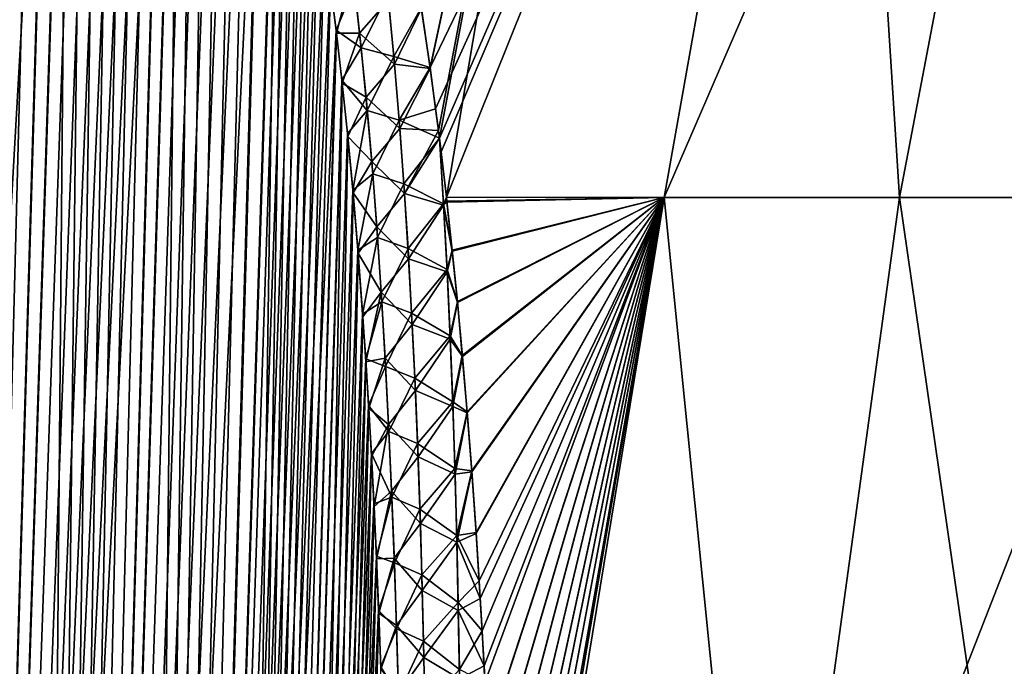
# Model space of a CAD drawing. Header units: metres. Extents: x -109 to 109, y -108 to 40.
# Tile 29 of 230: x -93.65 to -86.91, y -76.32 to -71.9. Entities that reach past the tile are written whole.
import ezdxf

# ---------------------------------------------------------------- set-up
doc = ezdxf.new("R2010")
doc.units = ezdxf.units.M
doc.layers.add('solid_K_24_42_17_000C74_XXXX', color=7, linetype='CONTINUOUS')

msp = doc.modelspace()

# ---------------------------------------------------------------- linework, layer by layer
at = {"layer": 'solid_K_24_42_17_000C74_XXXX'}
for points in [[(-90.845085, -72.226646, -14.402059), (-90.905273, -71.817001, -14.175379), (-89.605545, -66.448959, -13.105548)], [(-90.90451, -71.821854, 14.178144), (-90.84433, -72.231865, 14.404902), (-89.605545, -66.448959, 13.105548)], [(-90.845085, -72.226646, -14.402059), (-89.605545, -66.448959, -13.105548), (-88.055786, -66.448959, -14.490499)], [(-90.80687, -72.508003, -14.551808), (-90.845085, -72.226646, -14.402059), (-88.055786, -66.448959, -14.490499)], [(-90.84433, -72.231865, 14.404902), (-90.787651, -72.656265, 14.628942), (-89.605545, -66.448959, 13.105548)], [(-90.780899, -72.709877, -14.656496), (-90.80687, -72.508003, -14.551808), (-88.055786, -66.448959, -14.490499)], [(-90.787651, -72.656265, 14.628942), (-90.78093, -72.709465, 14.656302), (-89.605545, -66.448959, 13.105548)], [(-90.78093, -72.709465, 14.656302), (-90.733093, -73.112068, 14.858098), (-89.605545, -66.448959, 13.105548)], [(-90.769379, -72.802795, -14.703893), (-90.780899, -72.709877, -14.656496), (-88.055786, -66.448959, -14.490499)], [(-90.73307, -73.112488, -14.858275), (-90.769379, -72.802795, -14.703893), (-88.055786, -66.448959, -14.490499)], [(-90.733093, -73.112068, 14.858098), (-88.055786, -66.448959, 14.490499), (-89.605545, -66.448959, 13.105548)], [(-90.733093, -73.112068, 14.858098), (-89.241737, -73.114449, 16.156088), (-88.055786, -66.448959, 14.490499)], [(-89.241646, -73.114449, -16.15616), (-90.73307, -73.112488, -14.858275), (-88.055786, -66.448959, -14.490499)], [(-89.241737, -73.114449, 16.156088), (-87.632233, -73.114449, 17.304461), (-88.055786, -66.448959, 14.490499)], [(-89.241646, -73.114449, -16.15616), (-88.055786, -66.448959, -14.490499), (-86.360703, -66.448959, -15.693223)], [(-87.632164, -73.114449, -17.304506), (-89.241646, -73.114449, -16.15616), (-86.360703, -66.448959, -15.693223)], [(-87.632233, -73.114449, 17.304461), (-86.360703, -66.448959, 15.693223), (-88.055786, -66.448959, 14.490499)], [(-87.632233, -73.114449, 17.304461), (-85.919937, -73.114449, 18.293051), (-86.360703, -66.448959, 15.693223)], [(-85.919899, -73.114449, -18.293074), (-87.632164, -73.114449, -17.304506), (-86.360703, -66.448959, -15.693223)], [(-94.447647, -102.814323, -9.416268), (-92.932785, -68.182434, -9.58443), (-92.840744, -68.197952, -9.748651)], [(-94.447647, -102.814323, -9.416268), (-93.026627, -68.18335, -9.42215), (-92.932785, -68.182434, -9.58443)], [(-94.447647, -102.814323, -9.416268), (-93.123207, -68.200546, -9.26022), (-93.026627, -68.18335, -9.42215)], [(-94.447647, -102.814323, -9.416268), (-92.840744, -68.197952, -9.748651), (-92.74968, -68.230331, -9.916449)], [(-94.447647, -102.814323, -9.416268), (-93.223358, -68.234657, -9.097376), (-93.123207, -68.200546, -9.26022)], [(-93.629028, -102.814362, 10.834067), (-93.022163, -68.182907, 9.429756), (-93.118828, -68.199364, 9.267455)], [(-93.629028, -102.814362, 10.834067), (-92.928116, -68.182907, 9.592643), (-93.022163, -68.182907, 9.429756)], [(-93.629028, -102.814362, 10.834067), (-92.835831, -68.199203, 9.757564), (-92.928116, -68.182907, 9.592643)], [(-93.629028, -102.814362, 10.834067), (-92.744606, -68.23262, 9.925951), (-92.835831, -68.199203, 9.757564)], [(-93.629028, -102.814362, 10.834067), (-93.118828, -68.199364, 9.267455), (-93.219139, -68.232971, 9.104136)], [(-94.447647, -102.814323, -9.416268), (-92.74968, -68.230331, -9.916449), (-92.659004, -68.280769, -10.089181)], [(-94.447647, -102.814323, -9.416268), (-93.328117, -68.287125, -8.932212), (-93.223358, -68.234657, -9.097376)], [(-93.629028, -102.814362, 10.834067), (-92.653587, -68.28447, 10.099691), (-92.744606, -68.23262, 9.925951)], [(-93.629028, -102.814362, 10.834067), (-93.219139, -68.232971, 9.104136), (-93.324188, -68.284912, 8.938316)], [(-93.62915, -102.814377, -10.833833), (-94.447647, -102.814323, -9.416268), (-92.659004, -68.280769, -10.089181)], [(-94.447647, -102.814323, -9.416268), (-93.438812, -68.359993, -8.763078), (-93.328117, -68.287125, -8.932212)], [(-94.447433, -102.814339, 9.416606), (-93.324188, -68.284912, 8.938316), (-93.434982, -68.357117, 8.768842)], [(-94.447433, -102.814339, 9.416606), (-93.629028, -102.814362, 10.834067), (-93.324188, -68.284912, 8.938316)], [(-93.62915, -102.814377, -10.833833), (-92.659004, -68.280769, -10.089181), (-92.568039, -68.351288, -10.268619)], [(-93.629028, -102.814362, 10.834067), (-92.562141, -68.356621, 10.280478), (-92.653587, -68.28447, 10.099691)], [(-95.389999, -102.673729, -8.073124), (-93.556717, -68.455933, -8.588606), (-93.438812, -68.359993, -8.763078)], [(-94.447647, -102.814323, -9.416268), (-95.389999, -102.673729, -8.073124), (-93.438812, -68.359993, -8.763078)], [(-94.447433, -102.814339, 9.416606), (-93.434982, -68.357117, 8.768842), (-93.552803, -68.452438, 8.594313)], [(-93.62915, -102.814377, -10.833833), (-92.568039, -68.351288, -10.268619), (-92.476082, -68.444664, -10.456824)], [(-93.629028, -102.814362, 10.834067), (-92.936798, -102.673813, 12.322021), (-92.562141, -68.356621, 10.280478)], [(-92.936798, -102.673813, 12.322021), (-92.46981, -68.451813, 10.469918), (-92.562141, -68.356621, 10.280478)], [(-95.389999, -102.673729, -8.073124), (-93.683083, -68.578522, -8.407708), (-93.556717, -68.455933, -8.588606)], [(-94.447433, -102.814339, 9.416606), (-93.552803, -68.452438, 8.594313), (-93.679207, -68.574532, 8.413167)], [(-93.62915, -102.814377, -10.833833), (-92.476082, -68.444664, -10.456824), (-92.382645, -68.5644, -10.655747)], [(-92.936798, -102.673813, 12.322021), (-92.376175, -68.573685, 10.669834), (-92.46981, -68.451813, 10.469918)], [(-93.62915, -102.814377, -10.833833), (-92.382645, -68.5644, -10.655747), (-92.28756, -68.714836, -10.866991)], [(-92.936798, -102.673813, 12.322021), (-92.280853, -68.726692, 10.882255), (-92.376175, -68.573685, 10.669834)], [(-93.62915, -102.814377, -10.833833), (-92.28756, -68.714836, -10.866991), (-92.190651, -68.901482, -11.092478)], [(-92.936798, -102.673813, 12.322021), (-92.184036, -68.915497, 11.108274), (-92.280853, -68.726692, 10.882255)], [(-93.62915, -102.814377, -10.833833), (-92.190651, -68.901482, -11.092478), (-92.092377, -69.129768, -11.333028)], [(-92.936798, -102.673813, 12.322021), (-92.086243, -69.1455, 11.348489), (-92.184036, -68.915497, 11.108274)], [(-93.62915, -102.814377, -10.833833), (-92.092377, -69.129768, -11.333028), (-91.99379, -69.404533, -11.588164)], [(-92.936798, -102.673813, 12.322021), (-91.988235, -69.421478, 11.602988), (-92.086243, -69.1455, 11.348489)], [(-92.936829, -102.673828, -12.321931), (-93.62915, -102.814377, -10.833833), (-91.99379, -69.404533, -11.588164)], [(-92.936829, -102.673828, -12.321931), (-91.99379, -69.404533, -11.588164), (-91.895912, -69.730164, -11.857333)], [(-92.936798, -102.673813, 12.322021), (-91.890923, -69.748352, 11.87153), (-91.988235, -69.421478, 11.602988)], [(-92.936829, -102.673828, -12.321931), (-91.895912, -69.730164, -11.857333), (-91.847527, -69.913559, -11.997086)], [(-92.936798, -102.673813, 12.322021), (-92.374969, -102.389511, 13.877009), (-91.890923, -69.748352, 11.87153)], [(-92.374969, -102.389511, 13.877009), (-91.842812, -69.932373, 12.010978), (-91.890923, -69.748352, 11.87153)], [(-92.936829, -102.673828, -12.321931), (-91.847527, -69.913559, -11.997086), (-91.799675, -70.111702, -12.140253)], [(-92.374969, -102.389511, 13.877009), (-91.795235, -70.130981, 12.153804), (-91.842812, -69.932373, 12.010978)], [(-92.936829, -102.673828, -12.321931), (-91.799675, -70.111702, -12.140253), (-91.752434, -70.324944, -12.286847)], [(-92.374969, -102.389511, 13.877009), (-91.748268, -70.344589, 12.300027), (-91.795235, -70.130981, 12.153804)], [(-92.936829, -102.673828, -12.321931), (-91.752434, -70.324944, -12.286847), (-91.70594, -70.554657, -12.436835)], [(-92.374969, -102.389511, 13.877009), (-91.702072, -70.574631, 12.449594), (-91.748268, -70.344589, 12.300027)], [(-92.936829, -102.673828, -12.321931), (-91.70594, -70.554657, -12.436835), (-91.660271, -70.800621, -12.59024)], [(-92.374969, -102.389511, 13.877009), (-91.656693, -70.820885, 12.602534), (-91.702072, -70.574631, 12.449594)], [(-92.936829, -102.673828, -12.321931), (-91.660271, -70.800621, -12.59024), (-91.615585, -71.06472, -12.746976)], [(-92.374969, -102.389511, 13.877009), (-91.612289, -71.085213, 12.758819), (-91.656693, -70.820885, 12.602534)], [(-92.936829, -102.673828, -12.321931), (-91.615585, -71.06472, -12.746976), (-91.571945, -71.346642, -12.907063)], [(-92.374969, -102.389511, 13.877009), (-91.568916, -71.367279, 12.918473), (-91.612289, -71.085213, 12.758819)], [(-92.936829, -102.673828, -12.321931), (-91.571945, -71.346642, -12.907063), (-91.529518, -71.648193, -13.070462)], [(-92.374969, -102.389511, 13.877009), (-91.526741, -71.668907, 13.081435), (-91.568916, -71.367279, 12.918473)], [(-91.376144, -71.560127, 13.423295), (-91.526741, -71.668907, 13.081435), (-91.485855, -71.990387, 13.247699)], [(-91.376144, -71.560127, 13.423295), (-91.485855, -71.990387, 13.247699), (-91.326904, -71.991852, 13.644685)], [(-91.376144, -71.560127, 13.423295), (-91.326904, -71.991852, 13.644685), (-91.12986, -71.764542, 13.89129)], [(-92.936829, -102.673828, -12.321931), (-91.529518, -71.648193, -13.070462), (-91.48838, -71.96965, -13.237178)], [(-91.363297, -71.666481, -13.479218), (-91.48838, -71.96965, -13.237178), (-91.529518, -71.648193, -13.070462)], [(-92.374969, -102.389511, 13.877009), (-91.485855, -71.990387, 13.247699), (-91.526741, -71.668907, 13.081435)], [(-91.316406, -72.090797, -13.693924), (-91.48838, -71.96965, -13.237178), (-91.363297, -71.666481, -13.479218)], [(-91.316406, -72.090797, -13.693924), (-91.363297, -71.666481, -13.479218), (-91.134277, -71.720436, -13.868936)], [(-91.326904, -71.991852, 13.644685), (-91.088364, -72.201965, 14.107839), (-91.12986, -71.764542, 13.89129)], [(-91.316406, -72.090797, -13.693924), (-91.134277, -71.720436, -13.868936), (-91.092819, -72.1511, -14.083334)], [(-91.092819, -72.1511, -14.083334), (-91.134277, -71.720436, -13.868936), (-90.905273, -71.817001, -14.175379)], [(-91.088364, -72.201965, 14.107839), (-90.90451, -71.821854, 14.178144), (-91.12986, -71.764542, 13.89129)], [(-91.092819, -72.1511, -14.083334), (-90.905273, -71.817001, -14.175379), (-90.845085, -72.226646, -14.402059)], [(-91.088364, -72.201965, 14.107839), (-90.84433, -72.231865, 14.404902), (-90.90451, -71.821854, 14.178144)], [(-92.374962, -102.389511, -13.877025), (-92.936829, -102.673828, -12.321931), (-91.48838, -71.96965, -13.237178)], [(-92.374962, -102.389511, -13.877025), (-91.48838, -71.96965, -13.237178), (-91.448654, -72.312065, -13.407183)], [(-91.316406, -72.090797, -13.693924), (-91.448654, -72.312065, -13.407183), (-91.48838, -71.96965, -13.237178)], [(-92.374969, -102.389511, 13.877009), (-91.446373, -72.332756, 13.417241), (-91.485855, -71.990387, 13.247699)], [(-91.326904, -71.991852, 13.644685), (-91.485855, -71.990387, 13.247699), (-91.446373, -72.332756, 13.417241)], [(-91.326904, -71.991852, 13.644685), (-91.446373, -72.332756, 13.417241), (-91.283195, -72.428688, 13.856887)], [(-91.326904, -71.991852, 13.644685), (-91.283195, -72.428688, 13.856887), (-91.088364, -72.201965, 14.107839)], [(-91.274666, -72.519836, -13.900018), (-91.448654, -72.312065, -13.407183), (-91.316406, -72.090797, -13.693924)], [(-91.274666, -72.519836, -13.900018), (-91.316406, -72.090797, -13.693924), (-91.092819, -72.1511, -14.083334)], [(-91.274666, -72.519836, -13.900018), (-91.092819, -72.1511, -14.083334), (-91.056236, -72.585442, -14.289026)], [(-91.056236, -72.585442, -14.289026), (-91.092819, -72.1511, -14.083334), (-90.845085, -72.226646, -14.402059)], [(-91.283195, -72.428688, 13.856887), (-91.051849, -72.643158, 14.315466), (-91.088364, -72.201965, 14.107839)], [(-91.051849, -72.643158, 14.315466), (-90.84433, -72.231865, 14.404902), (-91.088364, -72.201965, 14.107839)], [(-91.056236, -72.585442, -14.289026), (-90.845085, -72.226646, -14.402059), (-90.80687, -72.508003, -14.551808)], [(-91.051849, -72.643158, 14.315466), (-90.787651, -72.656265, 14.628942), (-90.84433, -72.231865, 14.404902)], [(-92.374962, -102.389511, -13.877025), (-91.448654, -72.312065, -13.407183), (-91.410477, -72.676926, -13.580441)], [(-91.274666, -72.519836, -13.900018), (-91.410477, -72.676926, -13.580441), (-91.448654, -72.312065, -13.407183)], [(-92.374969, -102.389511, 13.877009), (-91.949875, -101.955246, 15.495239), (-91.446373, -72.332756, 13.417241)], [(-91.949875, -101.955246, 15.495239), (-91.408432, -72.69751, 13.59002), (-91.446373, -72.332756, 13.417241)], [(-91.283195, -72.428688, 13.856887), (-91.446373, -72.332756, 13.417241), (-91.408432, -72.69751, 13.59002)], [(-91.283195, -72.428688, 13.856887), (-91.408432, -72.69751, 13.59002), (-91.244431, -72.869987, 14.060678)], [(-91.283195, -72.428688, 13.856887), (-91.244431, -72.869987, 14.060678), (-91.051849, -72.643158, 14.315466)], [(-91.274666, -72.519836, -13.900018), (-91.373932, -73.064224, -13.756949), (-91.410477, -72.676926, -13.580441)], [(-91.237549, -72.953018, -14.098199), (-91.373932, -73.064224, -13.756949), (-91.274666, -72.519836, -13.900018)], [(-91.237549, -72.953018, -14.098199), (-91.274666, -72.519836, -13.900018), (-91.056236, -72.585442, -14.289026)], [(-91.056236, -72.585442, -14.289026), (-90.80687, -72.508003, -14.551808), (-90.780899, -72.709877, -14.656496)], [(-91.237549, -72.953018, -14.098199), (-91.056236, -72.585442, -14.289026), (-91.024025, -73.023026, -14.486731)], [(-91.024025, -73.023026, -14.486731), (-91.056236, -72.585442, -14.289026), (-90.780899, -72.709877, -14.656496)], [(-91.244431, -72.869987, 14.060678), (-91.01973, -73.087601, 14.515012), (-91.051849, -72.643158, 14.315466)], [(-91.01973, -73.087601, 14.515012), (-90.787651, -72.656265, 14.628942), (-91.051849, -72.643158, 14.315466)], [(-91.01973, -73.087601, 14.515012), (-90.78093, -72.709465, 14.656302), (-90.787651, -72.656265, 14.628942)], [(-92.374962, -102.389511, -13.877025), (-91.410477, -72.676926, -13.580441), (-91.373932, -73.064224, -13.756949)], [(-91.949875, -101.955246, 15.495239), (-91.372108, -73.084648, 13.76604), (-91.408432, -72.69751, 13.59002)], [(-91.244431, -72.869987, 14.060678), (-91.408432, -72.69751, 13.59002), (-91.372108, -73.084648, 13.76604)], [(-91.024025, -73.023026, -14.486731), (-90.780899, -72.709877, -14.656496), (-90.752945, -73.159004, -14.856653)], [(-90.75251, -73.166801, 14.860048), (-90.78093, -72.709465, 14.656302), (-91.01973, -73.087601, 14.515012)], [(-90.75251, -73.166801, 14.860048), (-90.733093, -73.112068, 14.858098), (-90.78093, -72.709465, 14.656302)], [(-90.73307, -73.112488, -14.858275), (-90.780899, -72.709877, -14.656496), (-90.769379, -72.802795, -14.703893)], [(-90.752945, -73.159004, -14.856653), (-90.780899, -72.709877, -14.656496), (-90.73307, -73.112488, -14.858275)], [(-91.244431, -72.869987, 14.060678), (-91.372108, -73.084648, 13.76604), (-91.210037, -73.315117, 14.256807)], [(-91.244431, -72.869987, 14.060678), (-91.210037, -73.315117, 14.256807), (-91.01973, -73.087601, 14.515012)], [(-91.237549, -72.953018, -14.098199), (-91.339203, -73.476494, -13.936599), (-91.373932, -73.064224, -13.756949)], [(-91.204582, -73.389824, -14.289103), (-91.339203, -73.476494, -13.936599), (-91.237549, -72.953018, -14.098199)], [(-91.204582, -73.389824, -14.289103), (-91.237549, -72.953018, -14.098199), (-91.024025, -73.023026, -14.486731)], [(-92.374962, -102.389511, -13.877025), (-91.373932, -73.064224, -13.756949), (-91.339203, -73.476494, -13.936599)], [(-91.204582, -73.389824, -14.289103), (-91.024025, -73.023026, -14.486731), (-90.995689, -73.463448, -14.677146)], [(-90.995689, -73.463448, -14.677146), (-91.024025, -73.023026, -14.486731), (-90.752945, -73.159004, -14.856653)], [(-91.949875, -101.955246, 15.495239), (-91.337601, -73.496696, 13.945207), (-91.372108, -73.084648, 13.76604)], [(-91.210037, -73.315117, 14.256807), (-91.372108, -73.084648, 13.76604), (-91.337601, -73.496696, 13.945207)], [(-91.210037, -73.315117, 14.256807), (-90.991554, -73.534912, 14.707134), (-91.01973, -73.087601, 14.515012)], [(-90.75251, -73.166801, 14.860048), (-91.01973, -73.087601, 14.515012), (-90.991554, -73.534912, 14.707134)], [(-90.752945, -73.159004, -14.856653), (-90.73307, -73.112488, -14.858275), (-90.729874, -73.141045, -14.872245)], [(-90.75251, -73.166801, 14.860048), (-90.729195, -73.146927, 14.875143), (-90.733093, -73.112068, 14.858098)], [(-90.729195, -73.146927, 14.875143), (-89.241737, -73.114449, 16.156088), (-90.733093, -73.112068, 14.858098)], [(-90.729874, -73.141045, -14.872245), (-90.73307, -73.112488, -14.858275), (-89.241646, -73.114449, -16.15616)], [(-90.693504, -73.476547, -15.033806), (-90.729874, -73.141045, -14.872245), (-89.241646, -73.114449, -16.15616)], [(-90.729195, -73.146927, 14.875143), (-90.692856, -73.482628, 15.036696), (-89.241737, -73.114449, 16.156088)], [(-90.658035, -73.827736, -15.197688), (-90.693504, -73.476547, -15.033806), (-89.241646, -73.114449, -16.15616)], [(-90.692856, -73.482628, 15.036696), (-90.657425, -73.833992, 15.20056), (-89.241737, -73.114449, 16.156088)], [(-90.624008, -74.196373, -15.363827), (-90.658035, -73.827736, -15.197688), (-89.241646, -73.114449, -16.15616)], [(-90.657425, -73.833992, 15.20056), (-90.623444, -74.202774, 15.366664), (-89.241737, -73.114449, 16.156088)], [(-90.591454, -74.58287, -15.532136), (-90.624008, -74.196373, -15.363827), (-89.241646, -73.114449, -16.15616)], [(-90.623444, -74.202774, 15.366664), (-90.590927, -74.589386, 15.534925), (-89.241737, -73.114449, 16.156088)], [(-90.559937, -74.986572, -15.702528), (-90.591454, -74.58287, -15.532136), (-89.241646, -73.114449, -16.15616)], [(-90.590927, -74.589386, 15.534925), (-90.559456, -74.993172, 15.705256), (-89.241737, -73.114449, 16.156088)], [(-90.530029, -75.409416, -15.874923), (-90.559937, -74.986572, -15.702528), (-89.241646, -73.114449, -16.15616)], [(-90.559456, -74.993172, 15.705256), (-90.529594, -75.416061, 15.877575), (-89.241737, -73.114449, 16.156088)], [(-90.508926, -75.740097, -16.005472), (-90.530029, -75.409416, -15.874923), (-89.241646, -73.114449, -16.15616)], [(-90.529594, -75.416061, 15.877575), (-90.501663, -75.859344, 16.051771), (-89.241737, -73.114449, 16.156088)], [(-90.488533, -76.081436, -16.137009), (-90.508926, -75.740097, -16.005472), (-89.241646, -73.114449, -16.15616)], [(-90.501663, -75.859344, 16.051771), (-90.475029, -76.321732, 16.227688), (-89.241737, -73.114449, 16.156088)], [(-90.468956, -76.433945, -16.269499), (-90.488533, -76.081436, -16.137009), (-89.241646, -73.114449, -16.15616)], [(-90.475029, -76.321732, 16.227688), (-90.450142, -76.805107, 16.405252), (-89.241737, -73.114449, 16.156088)], [(-90.450447, -76.798599, -16.402914), (-90.468956, -76.433945, -16.269499), (-89.241646, -73.114449, -16.15616)], [(-90.433266, -77.176414, -16.537216), (-90.450447, -76.798599, -16.402914), (-89.241646, -73.114449, -16.15616)], [(-90.450142, -76.805107, 16.405252), (-90.432991, -77.182831, 16.539461), (-89.241737, -73.114449, 16.156088)], [(-90.417145, -77.566788, -16.672291), (-90.433266, -77.176414, -16.537216), (-89.241646, -73.114449, -16.15616)], [(-90.432991, -77.182831, 16.539461), (-90.416901, -77.573097, 16.674438), (-89.241737, -73.114449, 16.156088)], [(-90.401886, -77.969383, -16.808054), (-90.417145, -77.566788, -16.672291), (-89.241646, -73.114449, -16.15616)], [(-90.416901, -77.573097, 16.674438), (-90.401672, -77.975555, 16.810099), (-89.241737, -73.114449, 16.156088)], [(-90.387772, -78.385399, -16.944481), (-90.401886, -77.969383, -16.808054), (-89.241646, -73.114449, -16.15616)], [(-90.401672, -77.975555, 16.810099), (-90.387589, -78.391418, 16.946421), (-89.241737, -73.114449, 16.156088)], [(-90.377151, -78.740814, -17.057898), (-90.387772, -78.385399, -16.944481), (-89.241646, -73.114449, -16.15616)], [(-90.387589, -78.391418, 16.946421), (-90.377022, -78.745422, 17.059345), (-89.241737, -73.114449, 16.156088)], [(-90.367599, -79.106781, -17.171705), (-90.377151, -78.740814, -17.057898), (-89.241646, -73.114449, -16.15616)], [(-90.377022, -78.745422, 17.059345), (-90.367523, -79.109886, 17.172657), (-89.241737, -73.114449, 16.156088)], [(-90.358734, -79.482155, -17.28578), (-90.367599, -79.106781, -17.171705), (-89.241646, -73.114449, -16.15616)], [(-90.367523, -79.109886, 17.172657), (-90.358711, -79.483658, 17.28623), (-89.241737, -73.114449, 16.156088)], [(-90.356033, -79.60482, -17.322496), (-90.358734, -79.482155, -17.28578), (-89.241646, -73.114449, -16.15616)], [(-90.358711, -79.483658, 17.28623), (-90.356049, -79.604248, 17.322321), (-89.241737, -73.114449, 16.156088)], [(-90.356049, -79.604248, 17.322321), (-90.350594, -79.86702, 17.400019), (-89.241737, -73.114449, 16.156088)], [(-90.350586, -79.867195, -17.400076), (-90.356033, -79.60482, -17.322496), (-89.241646, -73.114449, -16.15616)], [(-90.350594, -79.86702, 17.400019), (-88.562851, -79.883408, 18.688108), (-89.241737, -73.114449, 16.156088)], [(-88.562813, -79.883408, -18.688131), (-90.350586, -79.867195, -17.400076), (-89.241646, -73.114449, -16.15616)], [(-88.562851, -79.883408, 18.688108), (-87.632233, -73.114449, 17.304461), (-89.241737, -73.114449, 16.156088)], [(-88.562813, -79.883408, -18.688131), (-89.241646, -73.114449, -16.15616), (-87.632164, -73.114449, -17.304506)], [(-88.562851, -79.883408, 18.688108), (-86.652893, -79.883408, 19.790821), (-87.632233, -73.114449, 17.304461)], [(-88.562813, -79.883408, -18.688131), (-87.632164, -73.114449, -17.304506), (-85.919899, -73.114449, -18.293074)], [(-86.652878, -79.883408, -19.790831), (-88.562813, -79.883408, -18.688131), (-85.919899, -73.114449, -18.293074)], [(-86.652893, -79.883408, 19.790821), (-85.919937, -73.114449, 18.293051), (-87.632233, -73.114449, 17.304461)], [(-90.995689, -73.463448, -14.677146), (-90.752945, -73.159004, -14.856653), (-90.728745, -73.609039, -15.048827)], [(-90.75251, -73.166801, 14.860048), (-90.991554, -73.534912, 14.707134), (-90.728012, -73.624672, 15.055317)], [(-90.752945, -73.159004, -14.856653), (-90.729874, -73.141045, -14.872245), (-90.693504, -73.476547, -15.033806)], [(-90.728745, -73.609039, -15.048827), (-90.752945, -73.159004, -14.856653), (-90.693504, -73.476547, -15.033806)], [(-90.75251, -73.166801, 14.860048), (-90.692856, -73.482628, 15.036696), (-90.729195, -73.146927, 14.875143)], [(-90.75251, -73.166801, 14.860048), (-90.728012, -73.624672, 15.055317), (-90.692856, -73.482628, 15.036696)], [(-91.210037, -73.315117, 14.256807), (-91.337601, -73.496696, 13.945207), (-91.179604, -73.763634, 14.445844)], [(-91.210037, -73.315117, 14.256807), (-91.179604, -73.763634, 14.445844), (-90.991554, -73.534912, 14.707134)], [(-91.204582, -73.389824, -14.289103), (-91.306343, -73.913231, -14.119415), (-91.339203, -73.476494, -13.936599)], [(-91.175331, -73.829796, -14.473309), (-91.306343, -73.913231, -14.119415), (-91.204582, -73.389824, -14.289103)], [(-91.175331, -73.829796, -14.473309), (-91.204582, -73.389824, -14.289103), (-90.995689, -73.463448, -14.677146)], [(-91.175331, -73.829796, -14.473309), (-90.995689, -73.463448, -14.677146), (-90.970856, -73.906395, -14.860816)], [(-90.970856, -73.906395, -14.860816), (-90.995689, -73.463448, -14.677146), (-90.728745, -73.609039, -15.048827)], [(-92.374962, -102.389511, -13.877025), (-91.339203, -73.476494, -13.936599), (-91.306343, -73.913231, -14.119415)], [(-91.949875, -101.955246, 15.495239), (-91.304947, -73.933136, 14.127546), (-91.337601, -73.496696, 13.945207)], [(-91.179604, -73.763634, 14.445844), (-91.337601, -73.496696, 13.945207), (-91.304947, -73.933136, 14.127546)], [(-91.179604, -73.763634, 14.445844), (-90.966949, -73.984795, 14.892362), (-90.991554, -73.534912, 14.707134)], [(-90.728012, -73.624672, 15.055317), (-90.991554, -73.534912, 14.707134), (-90.966949, -73.984795, 14.892362)], [(-90.728745, -73.609039, -15.048827), (-90.693504, -73.476547, -15.033806), (-90.658035, -73.827736, -15.197688)], [(-90.728012, -73.624672, 15.055317), (-90.657425, -73.833992, 15.20056), (-90.692856, -73.482628, 15.036696)], [(-90.970856, -73.906395, -14.860816), (-90.728745, -73.609039, -15.048827), (-90.707916, -74.061127, -15.234093)], [(-90.728012, -73.624672, 15.055317), (-90.966949, -73.984795, 14.892362), (-90.706978, -74.084656, 15.243461)], [(-90.707916, -74.061127, -15.234093), (-90.728745, -73.609039, -15.048827), (-90.658035, -73.827736, -15.197688)], [(-90.728012, -73.624672, 15.055317), (-90.706978, -74.084656, 15.243461), (-90.657425, -73.833992, 15.20056)], [(-91.179604, -73.763634, 14.445844), (-91.304947, -73.933136, 14.127546), (-91.284309, -74.239113, 14.250788)], [(-91.179604, -73.763634, 14.445844), (-91.284309, -74.239113, 14.250788), (-91.152763, -74.215172, 14.628279)], [(-91.179604, -73.763634, 14.445844), (-91.152763, -74.215172, 14.628279), (-90.966949, -73.984795, 14.892362)], [(-91.175331, -73.829796, -14.473309), (-91.285583, -74.219429, -14.242971), (-91.306343, -73.913231, -14.119415)], [(-91.149467, -74.272606, -14.651249), (-91.285583, -74.219429, -14.242971), (-91.175331, -73.829796, -14.473309)], [(-91.149467, -74.272606, -14.651249), (-91.175331, -73.829796, -14.473309), (-90.970856, -73.906395, -14.860816)], [(-90.707916, -74.061127, -15.234093), (-90.658035, -73.827736, -15.197688), (-90.624008, -74.196373, -15.363827)], [(-90.706978, -74.084656, 15.243461), (-90.623444, -74.202774, 15.366664), (-90.657425, -73.833992, 15.20056)], [(-92.374962, -102.389511, -13.877025), (-91.306343, -73.913231, -14.119415), (-91.285583, -74.219429, -14.242971)], [(-91.949875, -101.955246, 15.495239), (-91.284309, -74.239113, 14.250788), (-91.304947, -73.933136, 14.127546)], [(-91.149467, -74.272606, -14.651249), (-90.970856, -73.906395, -14.860816), (-90.949219, -74.351624, -15.038191)], [(-90.949219, -74.351624, -15.038191), (-90.970856, -73.906395, -14.860816), (-90.707916, -74.061127, -15.234093)], [(-91.152763, -74.215172, 14.628279), (-90.945557, -74.436974, 15.071218), (-90.966949, -73.984795, 14.892362)], [(-90.706978, -74.084656, 15.243461), (-90.966949, -73.984795, 14.892362), (-90.945557, -74.436974, 15.071218)], [(-90.949219, -74.351624, -15.038191), (-90.707916, -74.061127, -15.234093), (-90.690125, -74.51506, -15.412954)], [(-90.690125, -74.51506, -15.412954), (-90.707916, -74.061127, -15.234093), (-90.624008, -74.196373, -15.363827)], [(-90.706978, -74.084656, 15.243461), (-90.945557, -74.436974, 15.071218), (-90.689064, -74.546516, 15.42504)], [(-90.706978, -74.084656, 15.243461), (-90.689064, -74.546516, 15.42504), (-90.623444, -74.202774, 15.366664)], [(-90.690125, -74.51506, -15.412954), (-90.624008, -74.196373, -15.363827), (-90.591454, -74.58287, -15.532136)], [(-90.689064, -74.546516, 15.42504), (-90.590927, -74.589386, 15.534925), (-90.623444, -74.202774, 15.366664)], [(-92.374962, -102.389511, -13.877025), (-91.285583, -74.219429, -14.242971), (-91.265785, -74.538101, -14.36785)], [(-91.949875, -101.955246, 15.495239), (-91.264633, -74.557533, 14.375355), (-91.284309, -74.239113, 14.250788)], [(-91.149467, -74.272606, -14.651249), (-91.265785, -74.538101, -14.36785), (-91.285583, -74.219429, -14.242971)], [(-91.152763, -74.215172, 14.628279), (-91.284309, -74.239113, 14.250788), (-91.264633, -74.557533, 14.375355)], [(-91.126694, -74.717957, -14.823334), (-91.265785, -74.538101, -14.36785), (-91.149467, -74.272606, -14.651249)], [(-91.152763, -74.215172, 14.628279), (-91.264633, -74.557533, 14.375355), (-91.12915, -74.669365, 14.804589)], [(-91.152763, -74.215172, 14.628279), (-91.12915, -74.669365, 14.804589), (-90.945557, -74.436974, 15.071218)], [(-91.126694, -74.717957, -14.823334), (-91.149467, -74.272606, -14.651249), (-90.949219, -74.351624, -15.038191)], [(-91.126694, -74.717957, -14.823334), (-90.949219, -74.351624, -15.038191), (-90.930466, -74.798897, -15.209713)], [(-90.930466, -74.798897, -15.209713), (-90.949219, -74.351624, -15.038191), (-90.690125, -74.51506, -15.412954)], [(-91.12915, -74.669365, 14.804589), (-90.927071, -74.891205, 15.24413), (-90.945557, -74.436974, 15.071218)], [(-90.689064, -74.546516, 15.42504), (-90.945557, -74.436974, 15.071218), (-90.927071, -74.891205, 15.24413)], [(-92.374962, -102.389511, -13.877025), (-91.265785, -74.538101, -14.36785), (-91.246933, -74.86866, -14.494083)], [(-91.126694, -74.717957, -14.823334), (-91.246933, -74.86866, -14.494083), (-91.265785, -74.538101, -14.36785)], [(-90.930466, -74.798897, -15.209713), (-90.690125, -74.51506, -15.412954), (-90.675087, -74.970657, -15.585869)], [(-90.689064, -74.546516, 15.42504), (-90.927071, -74.891205, 15.24413), (-90.673988, -75.010094, 15.60046)], [(-90.675087, -74.970657, -15.585869), (-90.690125, -74.51506, -15.412954), (-90.591454, -74.58287, -15.532136)], [(-90.689064, -74.546516, 15.42504), (-90.673988, -75.010094, 15.60046), (-90.590927, -74.589386, 15.534925)], [(-91.949875, -101.955246, 15.495239), (-91.245895, -74.887825, 14.50128), (-91.264633, -74.557533, 14.375355)], [(-91.12915, -74.669365, 14.804589), (-91.264633, -74.557533, 14.375355), (-91.245895, -74.887825, 14.50128)], [(-90.675087, -74.970657, -15.585869), (-90.591454, -74.58287, -15.532136), (-90.559937, -74.986572, -15.702528)], [(-90.673988, -75.010094, 15.60046), (-90.559456, -74.993172, 15.705256), (-90.590927, -74.589386, 15.534925)], [(-91.12915, -74.669365, 14.804589), (-91.245895, -74.887825, 14.50128), (-91.228195, -75.231201, 14.628473)], [(-91.12915, -74.669365, 14.804589), (-91.228195, -75.231201, 14.628473), (-91.108498, -75.125969, 14.975151)], [(-91.12915, -74.669365, 14.804589), (-91.108498, -75.125969, 14.975151), (-90.927071, -74.891205, 15.24413)], [(-91.10672, -75.165581, -14.98995), (-91.246933, -74.86866, -14.494083), (-91.126694, -74.717957, -14.823334)], [(-91.10672, -75.165581, -14.98995), (-91.126694, -74.717957, -14.823334), (-90.930466, -74.798897, -15.209713)], [(-91.10672, -75.165581, -14.98995), (-90.930466, -74.798897, -15.209713), (-90.914337, -75.248016, -15.375751)], [(-90.914337, -75.248016, -15.375751), (-90.930466, -74.798897, -15.209713), (-90.675087, -74.970657, -15.585869)], [(-92.374962, -102.389511, -13.877025), (-91.246933, -74.86866, -14.494083), (-91.229118, -75.212341, -14.621584)], [(-91.10672, -75.165581, -14.98995), (-91.229118, -75.212341, -14.621584), (-91.246933, -74.86866, -14.494083)], [(-91.949875, -101.955246, 15.495239), (-91.228195, -75.231201, 14.628473), (-91.245895, -74.887825, 14.50128)], [(-91.108498, -75.125969, 14.975151), (-90.911263, -75.347328, 15.411435), (-90.927071, -74.891205, 15.24413)], [(-90.673988, -75.010094, 15.60046), (-90.927071, -74.891205, 15.24413), (-90.911263, -75.347328, 15.411435)], [(-90.914337, -75.248016, -15.375751), (-90.675087, -74.970657, -15.585869), (-90.662575, -75.427788, -15.753172)], [(-90.673988, -75.010094, 15.60046), (-90.911263, -75.347328, 15.411435), (-90.661507, -75.475258, 15.770096)], [(-90.662575, -75.427788, -15.753172), (-90.675087, -74.970657, -15.585869), (-90.559937, -74.986572, -15.702528)], [(-90.673988, -75.010094, 15.60046), (-90.661507, -75.475258, 15.770096), (-90.559456, -74.993172, 15.705256)], [(-90.662575, -75.427788, -15.753172), (-90.559937, -74.986572, -15.702528), (-90.530029, -75.409416, -15.874923)], [(-90.661507, -75.475258, 15.770096), (-90.529594, -75.416061, 15.877575), (-90.559456, -74.993172, 15.705256)], [(-91.108498, -75.125969, 14.975151), (-91.228195, -75.231201, 14.628473), (-91.211586, -75.588745, 14.756859)], [(-91.108498, -75.125969, 14.975151), (-91.211586, -75.588745, 14.756859), (-91.090561, -75.584747, 15.140281)], [(-91.108498, -75.125969, 14.975151), (-91.090561, -75.584747, 15.140281), (-90.911263, -75.347328, 15.411435)], [(-92.374962, -102.389511, -13.877025), (-91.229118, -75.212341, -14.621584), (-91.21241, -75.570206, -14.750277)], [(-91.10672, -75.165581, -14.98995), (-91.21241, -75.570206, -14.750277), (-91.229118, -75.212341, -14.621584)], [(-91.089325, -75.61528, -15.151387), (-91.21241, -75.570206, -14.750277), (-91.10672, -75.165581, -14.98995)], [(-91.089325, -75.61528, -15.151387), (-91.10672, -75.165581, -14.98995), (-90.914337, -75.248016, -15.375751)], [(-91.949875, -101.955246, 15.495239), (-91.211586, -75.588745, 14.756859), (-91.228195, -75.231201, 14.628473)], [(-91.089325, -75.61528, -15.151387), (-90.914337, -75.248016, -15.375751), (-90.900635, -75.698845, -15.536594)], [(-90.900635, -75.698845, -15.536594), (-90.914337, -75.248016, -15.375751), (-90.662575, -75.427788, -15.753172)], [(-91.090561, -75.584747, 15.140281), (-90.897903, -75.805161, 15.573466), (-90.911263, -75.347328, 15.411435)], [(-90.661507, -75.475258, 15.770096), (-90.911263, -75.347328, 15.411435), (-90.897903, -75.805161, 15.573466)], [(-90.662575, -75.427788, -15.753172), (-90.530029, -75.409416, -15.874923), (-90.508926, -75.740097, -16.005472)], [(-90.661507, -75.475258, 15.770096), (-90.501663, -75.859344, 16.051771), (-90.529594, -75.416061, 15.877575)], [(-90.900635, -75.698845, -15.536594), (-90.662575, -75.427788, -15.753172), (-90.652359, -75.886322, -15.915182)], [(-90.661507, -75.475258, 15.770096), (-90.897903, -75.805161, 15.573466), (-90.651382, -75.941856, 15.934314)], [(-90.652359, -75.886322, -15.915182), (-90.662575, -75.427788, -15.753172), (-90.508926, -75.740097, -16.005472)], [(-90.661507, -75.475258, 15.770096), (-90.651382, -75.941856, 15.934314), (-90.501663, -75.859344, 16.051771)], [(-92.374962, -102.389511, -13.877025), (-91.21241, -75.570206, -14.750277), (-91.19677, -75.941315, -14.88024)], [(-91.949875, -101.955246, 15.495239), (-91.196053, -75.959496, 14.886518), (-91.211586, -75.588745, 14.756859)], [(-91.089325, -75.61528, -15.151387), (-91.19677, -75.941315, -14.88024), (-91.21241, -75.570206, -14.750277)], [(-91.090561, -75.584747, 15.140281), (-91.211586, -75.588745, 14.756859), (-91.196053, -75.959496, 14.886518)], [(-91.074318, -76.066864, -15.307917), (-91.19677, -75.941315, -14.88024), (-91.089325, -75.61528, -15.151387)], [(-91.090561, -75.584747, 15.140281), (-91.196053, -75.959496, 14.886518), (-91.075111, -76.045509, 15.300294)], [(-91.090561, -75.584747, 15.140281), (-91.075111, -76.045509, 15.300294), (-90.897903, -75.805161, 15.573466)], [(-91.074318, -76.066864, -15.307917), (-91.089325, -75.61528, -15.151387), (-90.900635, -75.698845, -15.536594)], [(-91.074318, -76.066864, -15.307917), (-90.900635, -75.698845, -15.536594), (-90.889153, -76.151222, -15.692531)], [(-90.889153, -76.151222, -15.692531), (-90.900635, -75.698845, -15.536594), (-90.652359, -75.886322, -15.915182)], [(-90.652359, -75.886322, -15.915182), (-90.508926, -75.740097, -16.005472), (-90.488533, -76.081436, -16.137009)], [(-91.075111, -76.045509, 15.300294), (-90.886765, -76.264557, 15.730533), (-90.897903, -75.805161, 15.573466)], [(-90.651382, -75.941856, 15.934314), (-90.897903, -75.805161, 15.573466), (-90.886765, -76.264557, 15.730533)], [(-90.889153, -76.151222, -15.692531), (-90.652359, -75.886322, -15.915182), (-90.644249, -76.346161, -16.072214)], [(-90.644249, -76.346161, -16.072214), (-90.652359, -75.886322, -15.915182), (-90.488533, -76.081436, -16.137009)], [(-90.651382, -75.941856, 15.934314), (-90.475029, -76.321732, 16.227688), (-90.501663, -75.859344, 16.051771)], [(-92.374962, -102.389511, -13.877025), (-91.19677, -75.941315, -14.88024), (-91.182274, -76.326477, -15.011391)], [(-91.949875, -101.955246, 15.495239), (-91.181648, -76.344284, 15.017364), (-91.196053, -75.959496, 14.886518)], [(-91.074318, -76.066864, -15.307917), (-91.182274, -76.326477, -15.011391), (-91.19677, -75.941315, -14.88024)], [(-91.075111, -76.045509, 15.300294), (-91.196053, -75.959496, 14.886518), (-91.181648, -76.344284, 15.017364)], [(-90.651382, -75.941856, 15.934314), (-90.886765, -76.264557, 15.730533), (-90.643402, -76.409782, 16.093409)], [(-90.651382, -75.941856, 15.934314), (-90.643402, -76.409782, 16.093409), (-90.475029, -76.321732, 16.227688)], [(-91.061485, -76.520172, -15.459803), (-91.182274, -76.326477, -15.011391), (-91.074318, -76.066864, -15.307917)], [(-91.075111, -76.045509, 15.300294), (-91.181648, -76.344284, 15.017364), (-91.061943, -76.508064, 15.455465)], [(-91.075111, -76.045509, 15.300294), (-91.061943, -76.508064, 15.455465), (-90.886765, -76.264557, 15.730533)], [(-91.061485, -76.520172, -15.459803), (-91.074318, -76.066864, -15.307917), (-90.889153, -76.151222, -15.692531)], [(-90.644249, -76.346161, -16.072214), (-90.488533, -76.081436, -16.137009), (-90.468956, -76.433945, -16.269499)], [(-91.061485, -76.520172, -15.459803), (-90.889153, -76.151222, -15.692531), (-90.879707, -76.605034, -15.84383)], [(-90.879707, -76.605034, -15.84383), (-90.889153, -76.151222, -15.692531), (-90.644249, -76.346161, -16.072214)], [(-91.061943, -76.508064, 15.455465), (-90.877693, -76.725395, 15.882864), (-90.886765, -76.264557, 15.730533)], [(-90.643402, -76.409782, 16.093409), (-90.886765, -76.264557, 15.730533), (-90.877693, -76.725395, 15.882864)], [(-90.643402, -76.409782, 16.093409), (-90.450142, -76.805107, 16.405252), (-90.475029, -76.321732, 16.227688)]]:
    msp.add_3dface(points, dxfattribs=at)

doc.saveas('drawing.dxf')
